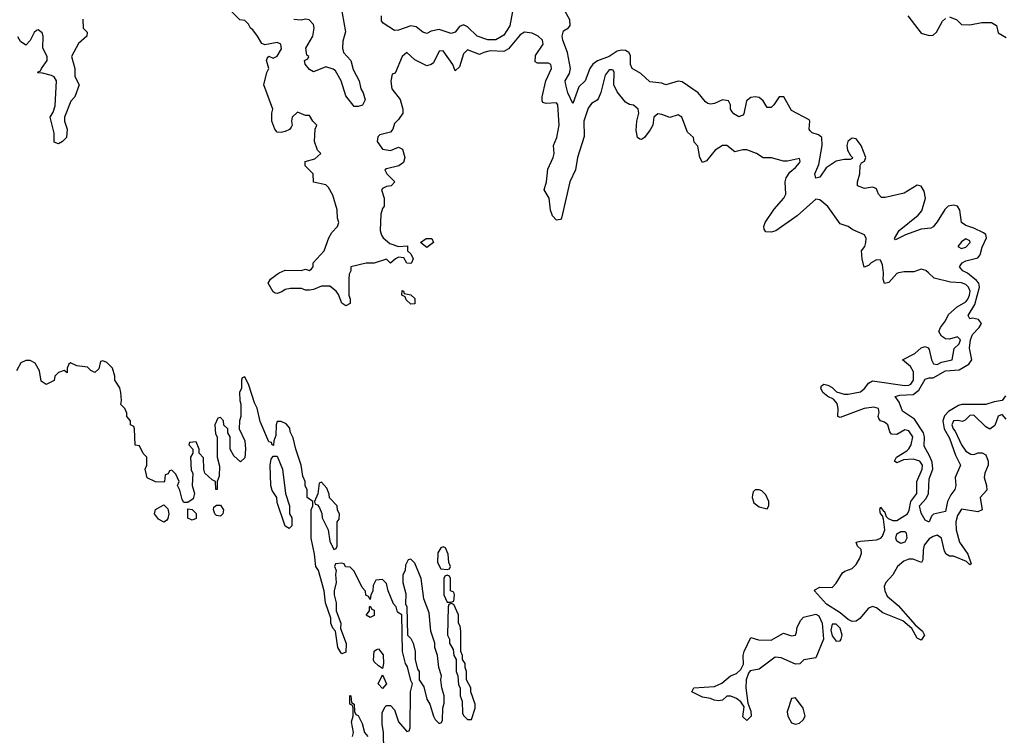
# Model space of a CAD drawing. Header units: inches. Extents: x 2601469 to 2753575, y 449403 to 582909.
# Tile 235 of 256: x 2656739 to 2661601, y 507715 to 511252. Entities that reach past the tile are written whole.
import ezdxf

# ---------------------------------------------------------------- set-up
doc = ezdxf.new("R2010")
doc.units = ezdxf.units.IN
doc.header["$MEASUREMENT"] = 0
for name, color, linetype in [('C6550', 7, 'Continuous'), ('C6551', 7, 'Continuous'), ('C6560', 7, 'Continuous'), ('C6561', 7, 'Continuous')]:
    doc.layers.add(name, color=color, linetype=linetype)

msp = doc.modelspace()

# ---------------------------------------------------------------- linework, layer by layer
at = {"layer": 'C6550', "color": 4}
for points, elevation in [([(2658369, 510000), (2658366, 509994), (2658364.7, 509970), (2658364.7, 509890), (2658370.8, 509870.8), (2658371, 509849), (2658350, 509838), (2658329.2, 509850), (2658313.2, 509893.2), (2658302, 509910), (2658270, 509935.3), (2658230, 509935.3), (2658190, 509918), (2658170, 509915.3), (2658150, 509915.3), (2658130, 509924), (2658076.9, 509923.1), (2658050, 509918), (2658034, 509906), (2658010, 509898), (2658000.4, 509900.4), (2657990, 509906), (2657966, 509950), (2657978, 509970), (2658010, 509994.8), (2658020.8, 510000)], 8), ([(2658538, 507550), (2658535.3, 507730), (2658528.7, 507770), (2658528.9, 507828.9), (2658543.1, 507856.9), (2658550, 507862), (2658570, 507862), (2658590, 507842), (2658610, 507782), (2658650, 507734), (2658662, 507738), (2658667.3, 507752.7), (2658669, 507930), (2658678, 507970), (2658670, 507986), (2658653.6, 508053.6), (2658644, 508070), (2658629, 508130), (2658626, 508310), (2658604.7, 508324.7), (2658598, 508350), (2658584.7, 508364.7), (2658558, 508430), (2658550, 508466), (2658530, 508486), (2658498, 508482), (2658483.6, 508456.4), (2658482, 508430), (2658472.7, 508407.3), (2658470, 508386), (2658462, 508402), (2658448.4, 508408.4), (2658447.3, 508427.3), (2658430, 508446), (2658390, 508526), (2658370, 508546), (2658347.3, 508547.3), (2658342, 508562), (2658330, 508566), (2658298, 508562), (2658294, 508550), (2658302, 508530), (2658298, 508510), (2658301, 508470), (2658291.3, 508430), (2658291.3, 508410), (2658302, 508370), (2658302, 508330), (2658324.7, 508270), (2658323.6, 508243.6), (2658351.1, 508168.9), (2658350, 508126), (2658330, 508118), (2658324.7, 508124.7), (2658309.2, 508150), (2658298, 508230), (2658285.6, 508245.6), (2658275.3, 508270), (2658274.6, 508294.6), (2658249, 508370), (2658242, 508430), (2658214, 508530), (2658202, 508550), (2658195.3, 508610), (2658178, 508690), (2658178, 508830), (2658186, 508850), (2658186, 508870), (2658158, 508890), (2658158, 508930), (2658148.9, 508948.9), (2658148.7, 508970), (2658136.5, 508996.5), (2658128.7, 509050), (2658102, 509130), (2658090, 509186), (2658075.3, 509215.3), (2658072.9, 509232.9), (2658054.6, 509254.6), (2658030, 509266), (2658010, 509266), (2658004.7, 509250), (2658003.6, 509196.4), (2657994, 509170), (2657992.7, 509147.3), (2657986, 509150), (2657982, 509162), (2657970, 509166), (2657926.3, 509266.3), (2657912.1, 509332.1), (2657898, 509358), (2657870, 509446), (2657850, 509486), (2657838, 509482), (2657834, 509470), (2657834, 509430), (2657824.7, 509410), (2657826, 509370), (2657831.3, 509351.3), (2657831.1, 509291.1), (2657824.7, 509270), (2657822, 509230), (2657850.8, 509170), (2657854.8, 509130), (2657850, 509086), (2657830, 509066), (2657796.4, 509096.4), (2657778, 509130), (2657778, 509190), (2657766, 509210), (2657766, 509230), (2657747.3, 509247.3), (2657746, 509270), (2657730, 509286), (2657718, 509282), (2657702, 509250), (2657705.4, 509205.4), (2657714, 509190), (2657714, 509090), (2657725.4, 509045.4), (2657723.6, 508996.4), (2657714, 508970), (2657714, 508930), (2657708, 508930), (2657706, 508970), (2657690, 508978), (2657654, 509010), (2657648, 509030), (2657647.3, 509087.3), (2657626, 509110), (2657626, 509130), (2657610, 509166), (2657578, 509162), (2657574, 509150), (2657594, 509130), (2657594, 509110), (2657582, 509090), (2657586, 509026), (2657594, 509010), (2657591, 508950), (2657602.8, 508910), (2657595.3, 508884.7), (2657570, 508866), (2657550, 508866), (2657541.2, 508881.2), (2657530, 508926), (2657518, 508950), (2657526, 508970), (2657510, 509006), (2657490, 509026), (2657478, 509022), (2657472.7, 509007.3), (2657458, 509002), (2657454, 508970), (2657450, 508966), (2657410, 508968), (2657368.4, 508988.4), (2657358, 509030), (2657366, 509050), (2657366, 509090), (2657348.4, 509108.4), (2657330, 509146), (2657308.4, 509148.4), (2657306, 509230), (2657302, 509242), (2657286, 509250), (2657286, 509270), (2657268, 509290), (2657267.3, 509307.3), (2657258, 509330), (2657238, 509350), (2657242, 509370), (2657239, 509410), (2657233.2, 509433.2), (2657208, 509470), (2657208.7, 509490), (2657198, 509530), (2657170, 509558), (2657150, 509566), (2657138, 509562), (2657130, 509526), (2657110, 509508), (2657090, 509518), (2657074, 509534), (2657020.4, 509540.4), (2656990, 509555.3), (2656982, 509550), (2656974, 509530), (2656972.7, 509507.3), (2656958, 509518), (2656930, 509508), (2656912, 509490), (2656910, 509468), (2656870, 509448.7), (2656844.7, 509464.7), (2656836.4, 509516.4), (2656814.6, 509554.6), (2656790, 509568), (2656770, 509568), (2656744.7, 509555.3), (2656723.6, 509516.4)], 12), ([(2658382, 507710), (2658388, 507730), (2658378, 507782), (2658386, 507810), (2658386, 507850), (2658382, 507862), (2658368.9, 507868.9), (2658368.7, 507911.3), (2658374, 507910), (2658378, 507878), (2658391.3, 507870), (2658392.7, 507832.7), (2658398, 507818), (2658410, 507814), (2658430, 507774), (2658442, 507730), (2658458, 507710)], 12)]:
    msp.add_lwpolyline(points, dxfattribs=dict(at, elevation=elevation))
for points, elevation in [([(2658670, 509846), (2658647.3, 509867.3), (2658642, 509882), (2658626, 509890), (2658627.3, 509912.7), (2658634, 509910), (2658638, 509898), (2658670, 509892), (2658690, 509874), (2658690, 509848)], 8), ([(2658070, 508738), (2658049.3, 508749.3), (2658010, 508866), (2658008.7, 508890), (2657985.6, 508925.6), (2657979, 508950), (2657975.3, 509050), (2657980.4, 509079.6), (2657990, 509094), (2658010, 509094), (2658036, 509030), (2658051.3, 508910), (2658071.3, 508850), (2658072, 508810), (2658082, 508790), (2658082, 508750)], 12), ([(2658230, 508966), (2658218, 508962), (2658211.6, 508908.4), (2658194, 508870), (2658198, 508858), (2658210, 508854), (2658219.6, 508839.6), (2658231.1, 508811.1), (2658232, 508790), (2658262, 508730), (2658270, 508674), (2658290, 508634), (2658302, 508638), (2658306, 508650), (2658306, 508770), (2658316.4, 508783.6), (2658318, 508810), (2658308.4, 508828.4), (2658306, 508850), (2658268.4, 508888.4), (2658267.3, 508907.3), (2658256.4, 508936.4)], 12), ([(2657450, 508769), (2657424.1, 508784.1), (2657405.2, 508810), (2657410, 508831.3), (2657450, 508854), (2657470, 508834), (2657476, 508810), (2657470, 508786), (2657463.6, 508776.4)], 12), ([(2657730, 508798), (2657710, 508802), (2657702, 508810), (2657695.3, 508830), (2657698, 508842), (2657710, 508852), (2657730, 508852), (2657744.7, 508830), (2657742, 508810)], 12), ([(2657590, 508778), (2657570, 508788), (2657570, 508834), (2657590, 508832), (2657610, 508812), (2657610, 508786)], 12), ([(2658830, 508646), (2658818, 508642), (2658803.6, 508616.4), (2658802, 508570), (2658818, 508538), (2658850, 508534), (2658862, 508538), (2658866, 508550), (2658858, 508570), (2658855.3, 508610), (2658842, 508642)], 12), ([(2658670, 508586), (2658658, 508582), (2658643.6, 508556.4), (2658642, 508530), (2658631.6, 508508.4), (2658631.3, 508470), (2658645.4, 508414.6), (2658644.7, 508364.7), (2658651.3, 508350), (2658654, 508210), (2658670, 508194), (2658682, 508170), (2658691, 508130), (2658691, 508090), (2658702.8, 508042.8), (2658710.8, 508030), (2658711.3, 507990), (2658734.4, 507954.4), (2658750, 507894), (2658764.7, 507870), (2658782, 507810), (2658790, 507794), (2658810, 507774), (2658822, 507778), (2658826, 507790), (2658828, 507850), (2658834.6, 507874.6), (2658835.3, 507910), (2658824, 507950), (2658819, 507990), (2658822, 508010), (2658808.7, 508050), (2658802, 508110), (2658788.7, 508150), (2658788.7, 508170), (2658768.7, 508230), (2658760.4, 508320.4), (2658735.3, 508390), (2658722, 508490), (2658690, 508566)], 12), ([(2658850, 508506), (2658838, 508502), (2658834, 508490), (2658834, 508410), (2658850, 508374), (2658870, 508374), (2658882, 508378), (2658886, 508410), (2658882, 508422), (2658866, 508430), (2658866, 508490), (2658862, 508502)], 12), ([(2658470, 508298), (2658449.4, 508309.4), (2658466, 508330), (2658466, 508350), (2658470, 508354), (2658478, 508338), (2658490, 508334), (2658490, 508308)], 12), ([(2658870, 508366), (2658858, 508362), (2658854, 508350), (2658852, 508210), (2658862, 508190), (2658862, 508170), (2658879.6, 508139.6), (2658882, 508110), (2658894, 508090), (2658894, 508030), (2658902, 508010), (2658905.4, 507965.4), (2658914, 507950), (2658914, 507910), (2658923.6, 507883.6), (2658925.4, 507825.4), (2658930, 507814), (2658950, 507794), (2658970, 507794), (2658988, 507850), (2658988, 507870), (2658966, 507930), (2658966, 507950), (2658946, 507990), (2658946, 508030), (2658938, 508050), (2658938, 508070), (2658926, 508090), (2658926, 508110), (2658918, 508130), (2658918, 508230), (2658914.6, 508254.6), (2658906, 508270), (2658906, 508310), (2658882, 508362)], 12), ([(2658530, 508046), (2658510, 508058), (2658490, 508078), (2658486.8, 508086.8), (2658489.1, 508130.9), (2658500.4, 508139.6), (2658510, 508142), (2658533.7, 508113.7), (2658536, 508070)], 12), ([(2658530, 507946), (2658509.3, 507970), (2658530, 508014), (2658550.8, 507970)], 12)]:
    msp.add_lwpolyline(points, close=True, dxfattribs=dict(at, elevation=elevation))
at = {"layer": 'C6551', "color": 4}
for points, elevation in [([(2658323.7, 511330), (2658348.1, 511191.9), (2658334, 511146), (2658332.2, 511110), (2658337.1, 511090), (2658373.4, 511050), (2658385.8, 511005.8), (2658414.9, 510950), (2658422.8, 510910), (2658434.8, 510890), (2658444.7, 510855.3), (2658431, 510829), (2658410, 510822), (2658390, 510822), (2658350, 510875.3), (2658326.6, 510950), (2658298.4, 510998.4), (2658287, 511007), (2658250, 511019.3), (2658190, 510994), (2658170, 511005.2), (2658148.4, 511031.6), (2658146, 511050), (2658162, 511058), (2658166, 511070), (2658156.4, 511076.4), (2658152.7, 511110), (2658187, 511170), (2658193.6, 511210), (2658190, 511228), (2658168, 511250), (2658150, 511254.5), (2658129.4, 511249.4), (2658092.9, 511252.9)], 4), ([(2659184.6, 511355.4), (2659158.4, 511221.6), (2659130, 511174.5), (2659090, 511151.5), (2659050, 511151.6), (2658997.2, 511170), (2658950, 511217), (2658930, 511226.6), (2658910, 511217.2), (2658890, 511189.3), (2658870, 511182.7), (2658810, 511202.4), (2658770, 511194.5), (2658750, 511183.7), (2658730, 511189.3), (2658696.4, 511216.4), (2658670, 511221.1), (2658610, 511200.5), (2658590, 511198), (2658534, 511234), (2658526.2, 511246.2), (2658525.1, 511270)], 4), ([(2658020.8, 510000), (2658050, 510014), (2658128.4, 510011.6), (2658150, 510018), (2658170, 510012), (2658180.4, 510019.6), (2658188, 510030), (2658188.7, 510050), (2658242, 510110), (2658265.6, 510174.4), (2658280.2, 510199.8), (2658308.7, 510230), (2658315.3, 510250), (2658308, 510270), (2658307.3, 510312.7), (2658284.7, 510384.7), (2658263.1, 510423.1), (2658250, 510435.3), (2658190, 510448), (2658188, 510490), (2658148.7, 510530), (2658148.7, 510551.3), (2658196.4, 510563.6), (2658226, 510590), (2658210, 510606), (2658195.3, 510650), (2658198, 510710), (2658206, 510730), (2658186, 510750), (2658170, 510778), (2658150, 510778), (2658110, 510795.3), (2658084.7, 510770), (2658081, 510750), (2658084.7, 510730), (2658079.8, 510720.2), (2658071, 510709), (2658050, 510699), (2658030, 510694), (2658010, 510695.3), (2657999, 510710), (2657984, 510750), (2657984, 510790), (2657989, 510810), (2657944, 510930), (2657959, 510990), (2657968.7, 511010), (2657958, 511050), (2657960.4, 511059.6), (2657970, 511072), (2657990, 511062), (2658010, 511072), (2658032.5, 511107.5), (2658028, 511130), (2658010, 511139), (2657950, 511128), (2657934, 511134), (2657914, 511170), (2657890, 511202), (2657878, 511210), (2657868, 511230), (2657850, 511248), (2657826, 511250), (2657786, 511290)], 8), ([(2660000, 510946.2), (2659990, 510947.8), (2659930, 510929.2), (2659910, 510937.2), (2659850, 510944), (2659806.3, 510986.3), (2659762.7, 511010), (2659754.5, 511030), (2659754.3, 511074.3), (2659747, 511090), (2659730, 511099.1), (2659710, 511100.4), (2659690, 511095.4), (2659650, 511069.7), (2659591.5, 511048.4), (2659568.7, 511031.3), (2659554.9, 511010), (2659530.5, 510950), (2659499.9, 510920.1), (2659470, 510838), (2659445.6, 510890), (2659436, 510930), (2659433.2, 510950), (2659454.5, 510985.5), (2659459.5, 511010), (2659443.6, 511090), (2659420.9, 511150), (2659418, 511170), (2659423.6, 511196.4), (2659449.3, 511210.7), (2659457.5, 511222.5), (2659455.1, 511250), (2659430, 511296)], 4), ([(2657050, 511254), (2657052, 511210), (2657072, 511190), (2657071, 511170), (2657030, 511134), (2656994.8, 511070), (2657011, 511010), (2657012, 510970), (2657032, 510930), (2657011.3, 510870), (2656991.1, 510848.9), (2656961, 510770), (2656961, 510750), (2656974, 510710), (2656970.6, 510669.4), (2656950.9, 510649.1), (2656930, 510638), (2656910, 510646), (2656909.3, 510690), (2656888.7, 510770), (2656904.7, 510795.3), (2656913.6, 510826.4), (2656921.2, 510950), (2656910, 510968.7), (2656896.5, 510976.5), (2656852, 510988), (2656828.4, 510988.4), (2656830, 510994), (2656842, 510998), (2656846, 511010), (2656875.3, 511050), (2656874, 511070), (2656853.2, 511110), (2656855.3, 511170), (2656850, 511186), (2656830, 511202), (2656822, 511198), (2656810, 511188), (2656790.9, 511149.1), (2656770, 511126), (2656743.1, 511143.1), (2656730, 511166)], 8), ([(2660000, 510775.3), (2659990, 510782), (2659950, 510768), (2659910, 510783.7), (2659890, 510786.6), (2659870.7, 510770), (2659864.9, 510730), (2659852.8, 510707.2), (2659824.7, 510670), (2659810, 510659), (2659801.2, 510661.2), (2659789.4, 510669.4), (2659783.7, 510703.7), (2659786.6, 510750), (2659796, 510790), (2659793.2, 510810), (2659770, 510829), (2659750, 510833.2), (2659730, 510844), (2659690, 510895.3), (2659672.7, 510930), (2659674.5, 510990), (2659670, 511002), (2659663.1, 511003.1), (2659650, 511004), (2659630, 510978), (2659608.3, 510891.7), (2659596.7, 510863.3), (2659590, 510854), (2659562.5, 510837.5), (2659545.7, 510814.3), (2659525.3, 510750), (2659525.8, 510674.2), (2659494, 510570), (2659484, 510510), (2659454.8, 510450), (2659414.8, 510270), (2659410, 510264), (2659390, 510261.2), (2659370, 510282), (2659360.7, 510310), (2659352.7, 510370), (2659329.4, 510410), (2659339.6, 510450), (2659346.5, 510513.5), (2659373.6, 510570), (2659377.6, 510590), (2659374.5, 510630), (2659391.1, 510668.9), (2659402.9, 510730), (2659397, 510830), (2659390, 510841.2), (2659338, 510838), (2659322.7, 510842.7), (2659319, 510850), (2659319.3, 510870), (2659336.2, 510950), (2659365.2, 511010), (2659364, 511024), (2659362, 511030), (2659350, 511036), (2659296.4, 511036.4), (2659284, 511044), (2659285.6, 511074.4), (2659324, 511130), (2659321.2, 511150), (2659299, 511170), (2659270, 511185.2), (2659230.9, 511189.1), (2659210, 511176), (2659151.8, 511108.2), (2659130, 511094), (2659062.5, 511097.5), (2659031, 511090), (2659010, 511079.3), (2658950, 511102.7), (2658930, 511082), (2658910, 511018), (2658890, 510998), (2658877.2, 511030), (2658830, 511097.2), (2658810, 511095.3), (2658782, 511038), (2658770.7, 511029.3), (2658750, 511024), (2658690, 511053.2), (2658650, 511088.7), (2658626.8, 511070), (2658592.7, 510987.3), (2658578, 510982), (2658571.6, 510948.4), (2658576, 510910), (2658617.5, 510857.5), (2658631.3, 510810), (2658631.3, 510790), (2658610, 510758), (2658590, 510738), (2658581, 510710), (2658570, 510695.3), (2658516.9, 510683.1), (2658507.5, 510672.5), (2658504.9, 510650), (2658530, 510611), (2658570, 510604.7), (2658610, 510622), (2658630, 510612), (2658641, 510570), (2658634.8, 510545.2), (2658610.9, 510529.1), (2658550, 510515.3), (2658542, 510510), (2658552, 510490), (2658592, 510450), (2658574, 510430), (2658550, 510428), (2658530, 510418), (2658526, 510410), (2658538, 510370), (2658538, 510330), (2658530, 510318), (2658522.4, 510290), (2658518.8, 510210), (2658526, 510186), (2658534.4, 510174.4), (2658566.4, 510146.4), (2658610, 510131.3), (2658654, 510134), (2658654, 510110), (2658670, 510094), (2658682, 510070), (2658674, 510050), (2658670, 510046), (2658650, 510048), (2658635.3, 510075.3), (2658610, 510078), (2658594, 510070), (2658570, 510048), (2658550, 510068), (2658490, 510048), (2658450, 510048.7), (2658374, 510030), (2658374, 510010), (2658369, 510000)], 8)]:
    msp.add_lwpolyline(points, dxfattribs=dict(at, elevation=elevation))
at = {"layer": 'C6551', "color": 4, "elevation": 8}
msp.add_lwpolyline([(2658750, 510126), (2658718, 510150), (2658746, 510170), (2658774, 510170), (2658782, 510150)], close=True, dxfattribs=at)
at = {"layer": 'C6560', "color": 4}
for points, elevation in [([(2661610, 509277.2), (2661590, 509300.9), (2661570, 509293.2), (2661553.2, 509246.8), (2661530, 509228), (2661510, 509239), (2661450, 509298), (2661430, 509296), (2661407.9, 509272.1), (2661394, 509266), (2661371.5, 509271.5), (2661350, 509269.2), (2661342, 509250), (2661347.7, 509230), (2661358.4, 509218.4), (2661390, 509150.7), (2661410, 509119.1), (2661436, 509104), (2661450, 509102.8), (2661471.3, 509111.3), (2661491.6, 509111.6), (2661510, 509102), (2661520.7, 509070), (2661520.7, 509050), (2661504.9, 509010), (2661502, 508990), (2661513.4, 508950), (2661513.7, 508926.3), (2661482, 508890), (2661490.7, 508829.3), (2661470, 508819.3), (2661390, 508832.3), (2661370, 508801.2), (2661361.1, 508770), (2661363.7, 508730), (2661379.3, 508670), (2661420.7, 508610), (2661436.9, 508563.1), (2661430, 508558), (2661414.6, 508574.6), (2661350, 508600.9), (2661330, 508600.9), (2661314, 508610), (2661305.6, 508625.6), (2661290, 508689), (2661270, 508703.6), (2661250, 508698), (2661230, 508685.6), (2661205.5, 508654.5), (2661199.5, 508630), (2661198, 508582), (2661191.3, 508570), (2661150, 508586), (2661130, 508585.1), (2661104.4, 508575.5), (2661073.4, 508550), (2661051.1, 508508.9), (2661016.4, 508470), (2661007.4, 508450), (2661010.3, 508430), (2661023, 508403), (2661077.5, 508357.5), (2661160.7, 508260.7), (2661197.1, 508230), (2661206, 508210), (2661190, 508185.1), (2661170, 508196), (2661143.8, 508243.8), (2661100.5, 508280.5), (2661001.5, 508321.4), (2660970, 508344.5), (2660950, 508351.8), (2660930, 508343.7), (2660887.8, 508292.2), (2660870, 508279.6), (2660850, 508277.6), (2660830, 508287.6), (2660790, 508321.3), (2660722.7, 508362.7), (2660664, 508430), (2660665.6, 508434.4), (2660690, 508446.8), (2660750, 508445.5), (2660770, 508466.8), (2660801.7, 508518.3), (2660813, 508527), (2660850, 508540.4), (2660870, 508559.1), (2660887.8, 508590), (2660895.6, 508615.6), (2660893.6, 508633.6), (2660875.3, 508650), (2660868.7, 508670), (2660890, 508675.5), (2660970, 508680.9), (2660990.8, 508689.2), (2661000.1, 508699.9), (2661011.5, 508731.5), (2661004.1, 508784.1), (2660999.3, 508799.3), (2660989.3, 508810.7), (2660986, 508830), (2660990, 508842), (2661003.6, 508823.6), (2661010, 508822), (2661017.3, 508797.3), (2661026.8, 508786.8), (2661050, 508776.4), (2661070, 508776.5), (2661122.4, 508810), (2661131.8, 508828.2), (2661138.9, 508870), (2661169.6, 508910), (2661169.5, 508970), (2661195.1, 509030), (2661196.9, 509050), (2661184, 509070), (2661150, 509080.7), (2661103.5, 509076.5), (2661070, 509062), (2661058, 509070), (2661068.7, 509090), (2661118.9, 509121.1), (2661130, 509130.7), (2661140.5, 509150), (2661149.4, 509190), (2661130, 509219.3), (2661110, 509225.2), (2661070, 509202), (2661044.1, 509204.1), (2661035.5, 509215.5), (2661025.2, 509250), (2661010, 509262.7), (2660988.7, 509270), (2660980.9, 509280.9), (2660977.2, 509290), (2660982.7, 509310), (2660979, 509330), (2660956.4, 509336.4), (2660909.2, 509330.8), (2660790, 509286), (2660778, 509290), (2660780.9, 509330), (2660774.9, 509354.9), (2660757, 509377), (2660728.7, 509390), (2660704, 509410), (2660695.3, 509430), (2660698, 509442), (2660709.1, 509450.9), (2660730, 509446), (2660750, 509434.8), (2660772.8, 509412.8), (2660810, 509400.5), (2660830, 509400.4), (2660890, 509412.7), (2660912, 509430), (2660930, 509456), (2660950, 509467.3), (2661110, 509444), (2661130, 509444.9), (2661139.5, 509450), (2661152.4, 509470), (2661152.1, 509512.1), (2661138.3, 509538.3), (2661098, 509570), (2661158.3, 509601.7), (2661190, 509630.8), (2661210, 509637.3), (2661224.7, 509630), (2661230, 509622), (2661241.6, 509570), (2661250.6, 509550.6), (2661270, 509548.5), (2661290, 509558.4), (2661344, 509570), (2661352.9, 509627.1), (2661377.2, 509650), (2661384, 509670), (2661370, 509684), (2661330, 509673.2), (2661310, 509674), (2661290, 509688), (2661277.2, 509710), (2661285.2, 509730), (2661310, 509762.8), (2661325.6, 509794.4), (2661368.1, 509831.9), (2661410, 509857.1), (2661420.5, 509870), (2661429.6, 509890), (2661432.4, 509910), (2661424.5, 509930), (2661410, 509942.9), (2661390, 509951.5), (2661334.5, 509954.5), (2661254.5, 509974.5), (2661226.3, 510000)], 8), ([(2661078.7, 510000), (2661070, 509998), (2661030, 509953.2), (2661010, 509948.7), (2661002, 509970), (2661004.2, 509995.8), (2661003.8, 510000)], 8), ([(2661607.1, 509392.9), (2661590.3, 509369.7), (2661550, 509363), (2661510, 509349.5), (2661390.3, 509349.7), (2661375.1, 509344.9), (2661324.8, 509315.2), (2661305.5, 509294.5), (2661298, 509270), (2661304, 509230), (2661330, 509184), (2661359.6, 509099.6), (2661384.4, 509050), (2661358.4, 508990), (2661362, 508950), (2661356.3, 508930), (2661336, 508904), (2661320.5, 508870), (2661310, 508822), (2661251.1, 508808.9), (2661242, 508798), (2661230.5, 508769.5), (2661226, 508770), (2661210, 508778), (2661190, 508813.2), (2661181.3, 508850), (2661215.2, 508884.8), (2661226.6, 508910), (2661230, 508982), (2661248.5, 509030), (2661244.9, 509064.9), (2661233.7, 509093.7), (2661204.4, 509144.4), (2661206.9, 509190), (2661202, 509210), (2661157.8, 509277.8), (2661097.5, 509317.5), (2661082, 509362), (2661062, 509390), (2661084.2, 509395.8), (2661150, 509399.6), (2661178.9, 509421.1), (2661210, 509474.8), (2661230, 509481.6), (2661250, 509481.1), (2661310, 509516.2), (2661378, 509522), (2661426, 509550), (2661439.7, 509570), (2661428.9, 509628.9), (2661433.6, 509670), (2661443.6, 509696.4), (2661477.4, 509730), (2661487.6, 509750), (2661473.2, 509770), (2661443.8, 509776.2), (2661430, 509774), (2661422, 509790), (2661455.7, 509844.3), (2661478.7, 509930), (2661474.5, 509950), (2661463.4, 509963.4), (2661418.3, 509998.3), (2661415.2, 510000)], 4)]:
    msp.add_lwpolyline(points, dxfattribs=dict(at, elevation=elevation))
for points, elevation in [([(2660390, 508928.7), (2660370, 508928), (2660361, 508919), (2660356.9, 508903.1), (2660356, 508890), (2660364, 508864), (2660390, 508844.7), (2660430, 508834), (2660438, 508850), (2660438, 508870), (2660423.1, 508903.1), (2660403.1, 508923.1)], 12), ([(2661090, 508662.7), (2661070, 508675.3), (2661065.6, 508690), (2661070, 508710.4), (2661090, 508722), (2661110, 508722.8), (2661116.4, 508716.4), (2661119.1, 508690), (2661110, 508669)], 4), ([(2660570, 508066.6), (2660498.9, 508098.9), (2660470, 508101.6), (2660390, 508042), (2660346, 508034), (2660336.9, 508023.1), (2660326, 507990), (2660324.9, 507950), (2660334.8, 507874.8), (2660350, 507834), (2660351, 507810), (2660330, 507788), (2660310, 507806), (2660316.4, 507856.4), (2660300.2, 507880.2), (2660278, 507898), (2660250, 507909.3), (2660230.9, 507909.1), (2660210, 507889.3), (2660190, 507885.2), (2660168.9, 507888.9), (2660150, 507898), (2660110, 507904), (2660058, 507930), (2660068, 507950), (2660170, 507956), (2660206.6, 507973.4), (2660249, 508010), (2660278.9, 508021.1), (2660299.5, 508040.5), (2660313.6, 508066.4), (2660312, 508110), (2660317, 508130), (2660350, 508198), (2660386.6, 508186.6), (2660450, 508184.9), (2660510, 508219.3), (2660550, 508206.8), (2660569.2, 508210.8), (2660575.5, 508224.5), (2660578.4, 508250), (2660596.2, 508283.8), (2660610, 508299.3), (2660670, 508314.4), (2660685.7, 508305.7), (2660702, 508270), (2660708.7, 508190), (2660670, 508098), (2660610.9, 508089.1), (2660590.6, 508069.4)], 8), ([(2660750, 508265.2), (2660744.4, 508235.6), (2660750, 508207.3), (2660770, 508180.7), (2660790, 508182.8), (2660796, 508190), (2660799.5, 508210), (2660790, 508245.2), (2660770, 508265.1)], 12), ([(2660570, 507900.9), (2660550, 507897.2), (2660528.2, 507831.8), (2660532.2, 507810), (2660550, 507777.3), (2660570, 507770.4), (2660590, 507775.5), (2660608.2, 507791.8), (2660617.6, 507810), (2660606.9, 507850)], 12)]:
    msp.add_lwpolyline(points, close=True, dxfattribs=dict(at, elevation=elevation))
at = {"layer": 'C6561', "color": 4}
for points, elevation in [([(2661124.9, 511270), (2661190, 511185.5), (2661230, 511173.4), (2661250, 511174.8), (2661265.2, 511190), (2661295.1, 511244.9), (2661310, 511257.3)], 4), ([(2661330, 511264.9), (2661366, 511250), (2661390, 511228), (2661430, 511225.3), (2661490, 511237.6), (2661538, 511238), (2661562, 511222), (2661570, 511186), (2661610, 511162.8)], 4), ([(2661415.2, 510000), (2661396, 510010), (2661379.5, 510030), (2661392, 510050), (2661410, 510059.6), (2661470, 510074.4), (2661481.1, 510090), (2661491.8, 510128.2), (2661512.9, 510172.9), (2661509.6, 510190), (2661498, 510198), (2661450, 510221.5), (2661410, 510235.1), (2661390, 510249.3), (2661380.5, 510310), (2661369.7, 510329.7), (2661350, 510335.4), (2661323.8, 510330), (2661306.6, 510313.4), (2661270, 510252.7), (2661250, 510228.7), (2661238, 510222), (2661190, 510216.2), (2661112.3, 510187.7), (2661064, 510164), (2661058, 510170), (2661080.9, 510210), (2661174.9, 510285.1), (2661193.5, 510306.5), (2661211.2, 510370), (2661204.5, 510404.5), (2661190, 510428.7), (2661170, 510434), (2661105.8, 510394.2), (2661012.9, 510372.9), (2660993.6, 510373.6), (2660979, 510390), (2660970, 510415.3), (2660960.2, 510420.2), (2660950, 510424), (2660910, 510418), (2660875.3, 510430), (2660875.1, 510450), (2660887.3, 510490), (2660888.7, 510531.3), (2660896.4, 510543.6), (2660910, 510552), (2660917.2, 510570), (2660894, 510630), (2660870, 510662), (2660850, 510666.6), (2660839.9, 510660.1), (2660828.2, 510650), (2660823.8, 510630), (2660826.4, 510606.4), (2660840.7, 510580.7), (2660852, 510570), (2660850, 510566), (2660839.8, 510560.2), (2660810, 510560.9), (2660770, 510552), (2660721.3, 510518.7), (2660690, 510474), (2660670, 510469), (2660665.2, 510490), (2660684.5, 510535.5), (2660701.6, 510630), (2660699.3, 510670), (2660683.3, 510683.3), (2660652.7, 510692.7), (2660641.5, 510701.5), (2660637.2, 510710), (2660641.2, 510750), (2660637, 510757), (2660550, 510802.9), (2660512.7, 510870), (2660489, 510871), (2660462, 510830), (2660450, 510818), (2660437.2, 510817.2), (2660430, 510817.2), (2660409.7, 510850), (2660390, 510866.9), (2660370, 510871), (2660350, 510866.9), (2660328.5, 510850), (2660314.4, 510785.6), (2660310, 510779.3), (2660290, 510772.3), (2660266, 510786), (2660256.6, 510796.6), (2660249.6, 510809.6), (2660249.6, 510830), (2660239.3, 510850), (2660210, 510854.7), (2660170, 510838), (2660150, 510834), (2660137.6, 510837.6), (2660125.6, 510845.6), (2660089.6, 510890), (2660010, 510944.7), (2660000, 510946.2)], 4), ([(2661003.8, 510000), (2660999.7, 510039.7), (2660990, 510062.7), (2660970, 510065.1), (2660942.8, 510050), (2660930, 510037.2), (2660909.4, 510029.4), (2660899.5, 510070), (2660896, 510110), (2660912.3, 510130), (2660917.2, 510150), (2660919, 510170), (2660910, 510188), (2660852.5, 510212.5), (2660830, 510229), (2660790, 510242), (2660730, 510328), (2660690, 510362), (2660670, 510364), (2660577.4, 510282.6), (2660472.1, 510207.9), (2660450, 510202), (2660424, 510204), (2660415.6, 510215.6), (2660413.3, 510230), (2660420.5, 510250), (2660464.9, 510315.1), (2660512, 510370), (2660522.7, 510390), (2660519, 510450), (2660524, 510470), (2660541.5, 510498.5), (2660570, 510521), (2660590, 510544.7), (2660593.2, 510550), (2660590, 510566), (2660530, 510552.7), (2660510, 510552.7), (2660451.1, 510568.9), (2660410, 510568.7), (2660378, 510590), (2660330, 510609.2), (2660310, 510609.2), (2660270, 510599), (2660230, 510629.2), (2660210, 510629.3), (2660172.5, 510607.5), (2660130, 510554), (2660110, 510546), (2660097.2, 510570), (2660087.3, 510627.3), (2660070, 510646), (2660066, 510670), (2660036.4, 510696.4), (2660008, 510770), (2660000, 510775.3)], 8), ([(2661226.3, 510000), (2661212.5, 510012.5), (2661190, 510019), (2661154.4, 510005.6), (2661106.3, 510006.3), (2661078.7, 510000)], 8)]:
    msp.add_lwpolyline(points, dxfattribs=dict(at, elevation=elevation))
at = {"layer": 'C6561', "color": 4, "elevation": 8}
msp.add_lwpolyline([(2661410, 510168), (2661390, 510154), (2661372, 510130), (2661390, 510121), (2661410, 510126.8), (2661432.7, 510150), (2661430, 510158)], close=True, dxfattribs=at)

doc.saveas('drawing.dxf')
